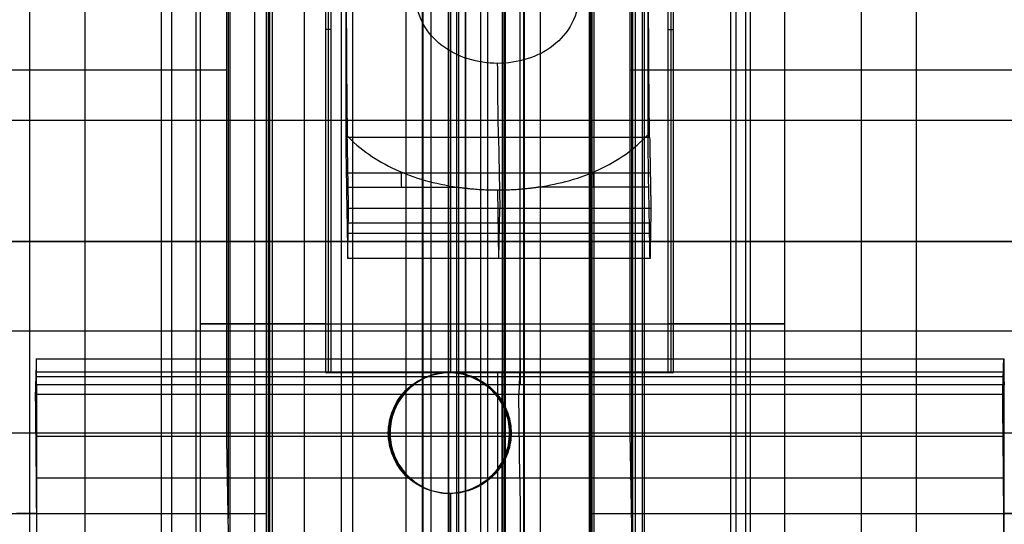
# Model space of a CAD drawing. Header units: millimetres. Extents: x 0 to 284, y -110 to 65.
# Tile 137 of 227: x 248.25 to 253.13, y -82.85 to -80.35. Entities that reach past the tile are written whole.
import ezdxf

# ---------------------------------------------------------------- set-up
doc = ezdxf.new("R2010")
doc.units = ezdxf.units.MM
doc.layers.add('Layer 01', color=7, linetype='Continuous', true_color=0x000000)

msp = doc.modelspace()

# ---------------------------------------------------------------- linework, layer by layer
at = {"layer": 'Layer 01'}
for p, q in [((250.1684, -87, 37.4971), (250.1684, -67, 37.4971)), ((250.8316, -67, -0.4971), (250.8316, -87, -0.4971)), ((251.3485, -72.5, 14.1221), (251.3485, -84.6, 14.1221)), ((249.0032, -73.9, 24.0347), (249.0032, -84.6, 24.0347)), ((250.4274, -73.9, 22.6594), (250.4274, -84.6, 22.6594)), ((251.8028, -73.9, 24.0836), (251.8028, -84.6, 24.0836)), ((248.9532, -83.4, 24.0338), (248.9532, -74.1, 24.0338)), ((250.2469, -74.1, 32.9978), (250.2469, -85.6, 32.9978)), ((250.3777, -83.4, 25.5089), (250.3777, -74.1, 25.5089)), ((250.7531, -74.1, 4.0022), (250.7531, -85.6, 4.0022)), ((251.8527, -83.4, 24.0845), (251.8527, -74.1, 24.0845)), ((249.5031, -74.2, 24.0434), (249.5031, -82.9, 24.0434)), ((251.3028, -74.2, 24.0749), (251.3028, -82.9, 24.0749)), ((248.3003, -83.4, 18.4616), (248.3003, -74.5, 18.4616)), ((249.6619, -74.4969, 20.4255), (249.6619, -84.9, 20.4255)), ((250.4616, -83.4, 20.6997), (250.4616, -74.5, 20.6997)), ((250.5384, -83.4, 16.3003), (250.5384, -74.5, 16.3003)), ((251.3381, -74.4969, 16.5745), (251.3381, -84.9, 16.5745)), ((252.4255, -74.4969, 19.3381), (252.4255, -84.9, 19.3381)), ((252.6997, -83.4, 18.5384), (252.6997, -74.5, 18.5384)), ((249.1246, -74.7969, 17.9013), (249.1246, -83.1969, 17.9013)), ((249.9013, -74.7969, 19.8754), (249.9013, -84.4969, 19.8754)), ((251.0987, -74.7969, 17.1246), (251.0987, -84.4969, 17.1246)), ((250.2496, -75.9, 32.8478), (250.2496, -87, 32.8478)), ((250.7504, -75.9, 4.1522), (250.7504, -87, 4.1522)), ((249.8455, -77.9, 11.7596), (249.8455, -84.6, 11.7596)), ((250.6545, -85.2, 9.6513), (250.6545, -78.586, 9.6513)), ((250.6606, -85.2, 9.3014), (250.6606, -78.586, 9.3014)), ((249.1473, -83.4, 12.9155), (249.1473, -78.7, 12.9155)), ((249.2849, -78.7, 30.8152), (249.2849, -82.825, 30.8152)), ((249.7805, -78.7, 11.0189), (249.7805, -82.1, 11.0189)), ((250.6536, -86.1, 9.7013), (250.6536, -78.7, 9.7013)), ((250.7339, -82.1608, 5.102), (250.7339, -78.7, 5.102)), ((251.2846, -78.7, 30.8501), (251.2846, -82.825, 30.8501)), ((251.4802, -78.7, 11.0486), (251.4802, -82.1, 11.0486)), ((252.0468, -83.4, 12.9662), (252.0468, -78.7, 12.9662)), ((250.6449, -82.9, 10.2013), (250.6449, -78.8, 10.2013)), ((249.4829, -78.975, 30.9334), (249.4829, -86.9, 30.9334)), ((251.0826, -78.975, 30.9614), (251.0826, -86.9, 30.9614)), ((250.2897, -79.4, 30.5482), (250.2897, -107.4, 30.5482)), ((249.7932, -80.4, 10.2864), (249.7677, -80.4, 11.7515)), ((251.4674, -80.4, 11.7811), (251.493, -80.4, 10.3161)), ((259.7149, -80.85, 10.3596), (241.5749, -80.85, 10.0429)), ((250.6255, -80.933, 11.3082), (250.6317, -81.2866, 10.9547)), ((249.8787, -81.1098, 11.1184), (251.3785, -81.1098, 11.1445)), ((250.6274, -81.5341, 11.2022), (250.6215, -81.1951, 11.5411)), ((250.6274, -81.5341, 11.2022), (250.6317, -81.2866, 10.9547)), ((249.8744, -81.3573, 11.3658), (251.3742, -81.3573, 11.392)), ((251.3794, -81.4103, 11.0915), (249.8797, -81.4103, 11.0653)), ((245.2353, -81.893, 9.5568), (256.0736, -81.893, 9.7459)), ((245.2414, -81.893, 9.2068), (256.0797, -81.893, 9.396)), ((250.7326, -82.0323, 5.1762), (250.7273, -82.2073, 5.4793)), ((250.7326, -82.0323, 5.1762), (250.7339, -82.1608, 5.102)), ((248.3336, -82.0965, 5.0972), (253.1328, -82.0965, 5.181)), ((251.4802, -82.1, 11.0486), (249.7805, -82.1, 11.0189)), ((250.3785, -82.1, 25.4589), (250.3873, -82.1, 24.959)), ((250.6223, -82.1, 11.4911), (250.6431, -82.1, 10.3012)), ((250.6431, -82.9, 10.3012), (250.6431, -82.1, 10.3012)), ((248.3303, -82.1198, 5.2858), (253.1296, -82.1198, 5.3696)), ((250.7315, -82.6233, 5.2391), (250.7273, -82.2073, 5.4793)), ((245.2344, -82.4, 9.6067), (256.0728, -82.4, 9.7959)), ((248.3297, -82.4153, 5.3173), (253.129, -82.4153, 5.4011)), ((250.3785, -82.7, 25.4589), (250.3873, -82.7, 24.959)), ((250.3785, -82.7, 25.4589), (250.3785, -84.6, 25.4589)), ((248.3342, -82.8, 5.0602), (248.2342, -82.8, 5.0584)), ((249.2923, -82.8, 30.3888), (249.2844, -82.8, 30.8403)), ((251.2841, -82.8, 30.8752), (251.292, -82.8, 30.4237)), ((253.2335, -82.8, 5.1457), (253.1335, -82.8, 5.1439))]:
    msp.add_line(p, q, dxfattribs=at)
at = {"layer": 'Layer 01', "extrusion": (0.999848, 1.99845e-14, 0.017452)}
msp.add_arc((-80.2259, 6.2254, 250.0347), 1, 45, 135, dxfattribs=at)
at = {"layer": 'Layer 01', "extrusion": (-0.999848, 2.02037e-14, -0.017452)}
msp.add_arc((80.2259, 6.2254, -251.5347), 1, 45, 135, dxfattribs=at)
at = {"layer": 'Layer 01', "extrusion": (-0.999848, 0, -0.017452)}
for centre, radius, start, end in [((80.2259, 6.2254, -250.7847), 1, 45, 70.0515), ((80.2259, 6.2254, -250.3088), 1.35, 45, 49.2918), ((80.2259, 6.2254, -251.2623), 1.35, 45, 49.3318), ((82.9483, 1.4254, -250.7847), 0.65, 240, 330)]:
    msp.add_arc(centre, radius, start, end, dxfattribs=at)
at = {"layer": 'Layer 01', "extrusion": (0, 1, 0)}
for centre, radius, start, end in [((-250.5, 18.5, -80.6), 12.8, 321.39824, 84.5192), ((-250.5, 18.5, -80.6), 12.8, 93.4808, 216.60176), ((-250.597, 12.9408, -81.8593), 1.45, 304.8883, 89), ((-250.597, 12.9408, -81.8593), 1.45, 89, 233.1117), ((-250.5, 18.5, -82.8), 12.9, 359, 85.44449), ((-250.5, 18.5, -82.8), 12.9, 92.55551, 179)]:
    msp.add_arc(centre, radius, start, end, dxfattribs=at)
at = {"layer": 'Layer 01', "extrusion": (0.999848, 1.1209e-12, 0.017452)}
msp.add_arc((-80.2259, 6.2254, 250.0347), 1.35, 120.9451, 135, dxfattribs=at)
at = {"layer": 'Layer 01', "extrusion": (-0.999848, -6.78593e-13, -0.017452)}
msp.add_arc((80.2259, 6.2254, -251.5347), 1.35, 45, 59.0549, dxfattribs=at)
at = {"layer": 'Layer 01', "extrusion": (0, -1, 0)}
for start, end in [(1, 181), (181, 1)]:
    msp.add_arc((250.5, 18.5, 81.45), 14.35, start, end, dxfattribs=at)
at = {"layer": 'Layer 01', "extrusion": (8.86771e-18, -1, 2.91064e-17)}
msp.add_arc((250.597, 12.9408, 82.1), 1.45, 235.1117, 271, dxfattribs=at)
at = {"layer": 'Layer 01', "extrusion": (0.017452, 0, -0.999848)}
for start, end in [(270, 90), (90, 270)]:
    msp.add_arc((-82.4, 250.7847, -20.8077), 0.3, start, end, dxfattribs=at)
at = {"layer": 'Layer 01', "extrusion": (-2.22997e-16, -1, 6.49686e-16)}
msp.add_arc((250.597, 12.9408, 82.1), 1.45, 271, 306.8883, dxfattribs=at)
at = {"layer": 'Layer 01', "extrusion": (-1.434e-15, 1, 6.07477e-16)}
msp.add_arc((-250.5, 18.5, -82.4), 12.8, 321.39824, 84.5192, dxfattribs=at)
at = {"layer": 'Layer 01', "extrusion": (1.68204e-15, 1, -6.09775e-16)}
msp.add_arc((-250.5, 18.5, -82.4), 12.8, 93.4808, 216.60176, dxfattribs=at)
at = {"layer": 'Layer 01', "extrusion": (-0.999848, 1.07686e-14, -0.017452)}
msp.add_arc((82.9483, 1.4254, -248.3847), 0.65, 240, 330, dxfattribs=at)
at = {"layer": 'Layer 01', "extrusion": (0.999848, -1.01598e-13, 0.017452)}
msp.add_arc((-82.9483, 1.4254, 253.1847), 0.65, 210, 300, dxfattribs=at)
at = {"layer": 'Layer 01'}
for points, degree in [([(249.4158, -72.5, 13.6923), (249.4158, -78.55, 13.6923), (249.4158, -84.6, 13.6923)], 2), ([(251.7782, -84.6, 12.1893), (251.7782, -78.55, 12.1893), (251.7782, -72.5, 12.1893)], 2), ([(250.3785, -82.1, 25.4589), (250.3785, -78, 25.4589), (250.3785, -73.9, 25.4589)], 2), ([(250.4274, -73.9, 22.6594), (250.4274, -79.25, 22.6594), (250.4274, -84.6, 22.6594)], 2), ([(250.3777, -74.1, 25.5089), (250.3777, -78.75, 25.5089), (250.3777, -83.4, 25.5089)], 2), ([(250.4283, -83.4, 22.6094), (250.4283, -78.75, 22.6094), (250.4283, -74.1, 22.6094)], 2), ([(250.3873, -74.2, 24.959), (250.3873, -78.15, 24.959), (250.3873, -82.1, 24.959)], 2), ([(250.4187, -82.9, 23.1593), (250.4187, -78.55, 23.1593), (250.4187, -74.2, 23.1593)], 2), ([(248.5745, -83.1969, 17.6619), (248.5745, -78.8469, 17.6619), (248.5745, -74.4969, 17.6619)], 2), ([(250.4616, -74.5, 20.6997), (250.4616, -78.95, 20.6997), (250.4616, -83.4, 20.6997)], 2), ([(250.5384, -83.4, 16.3003), (250.5384, -78.95, 16.3003), (250.5384, -74.5, 16.3003)], 2), ([(252.4255, -74.4969, 19.3381), (252.4255, -79.6984, 19.3381), (252.4255, -84.9, 19.3381)], 2), ([(249.1246, -74.7969, 17.9013), (249.1246, -78.9969, 17.9013), (249.1246, -83.1969, 17.9013)], 2), ([(251.8754, -84.4969, 19.0987), (251.8754, -79.6469, 19.0987), (251.8754, -74.7969, 19.0987)], 2), ([(249.2923, -78.7, 30.3888), (249.2923, -82.8, 30.3888), (249.2923, -86.9, 30.3888)], 2), ([(249.7677, -78.7, 11.7515), (249.7677, -80.4, 11.7515), (249.7677, -82.1, 11.7515)], 2), ([(249.7932, -78.7, 10.2864), (249.7932, -80.4, 10.2864), (249.7932, -82.1, 10.2864)], 2), ([(250.2914, -90, 30.4482), (250.2914, -84.35, 30.4482), (250.2914, -78.7, 30.4482)], 2), ([(250.5717, -78.7, 14.3906), (250.5717, -81.05, 14.3906), (250.5717, -83.4, 14.3906)], 2), ([(251.292, -86.9, 30.4237), (251.292, -82.8, 30.4237), (251.292, -78.7, 30.4237)], 2), ([(251.4674, -82.1, 11.7811), (251.4674, -80.4, 11.7811), (251.4674, -78.7, 11.7811)], 2), ([(251.493, -82.1, 10.3161), (251.493, -80.4, 10.3161), (251.493, -78.7, 10.3161)], 2), ([(249.2774, -82.4, 31.2415), (249.2774, -80.6, 31.2415), (249.2774, -78.8, 31.2415)], 2), ([(251.2771, -78.8, 31.2764), (251.2771, -80.6, 31.2764), (251.2771, -82.4, 31.2764)], 2), ([(249.4754, -86.9, 31.3592), (249.4754, -82.9, 31.3592), (249.4754, -78.9, 31.3592)], 2), ([(251.0752, -78.9, 31.3872), (251.0752, -82.9, 31.3872), (251.0752, -86.9, 31.3872)], 2), ([(249.4903, -79.4, 30.5076), (249.4903, -83.15, 30.5076), (249.4903, -86.9, 30.5076)], 2), ([(251.09, -86.9, 30.5355), (251.09, -83.15, 30.5355), (251.09, -79.4, 30.5355)], 2), ([(249.8678, -79.5317, 11.7458), (249.8678, -80.2259, 11.7458), (249.8678, -80.9201, 11.7458)], 2), ([(251.3676, -80.9201, 11.772), (251.3676, -80.2259, 11.772), (251.3676, -79.5317, 11.772)], 2), ([(249.8756, -80.933, 11.2951), (250.6255, -80.933, 11.3082), (251.3754, -80.933, 11.3213)], 2), ([(249.8818, -81.2866, 10.9416), (249.8787, -81.1098, 11.1184), (249.8756, -80.933, 11.2951)], 2), ([(251.3754, -80.933, 11.3213), (251.3785, -81.1098, 11.1445), (251.3816, -81.2866, 10.9678)], 2), ([(249.8713, -81.1805, 11.5426), (250.1455, -81.1805, 11.5473), (250.4196, -81.1805, 11.5521)], 2), ([(249.8713, -81.1805, 11.5426), (249.8744, -81.3573, 11.3658), (249.8775, -81.5341, 11.1891)], 2), ([(251.3711, -81.1805, 11.5687), (251.097, -81.1805, 11.564), (250.8228, -81.1805, 11.5592)], 2), ([(251.3773, -81.5341, 11.2152), (251.3742, -81.3573, 11.392), (251.3711, -81.1805, 11.5687)], 2), ([(249.8775, -81.5341, 11.1891), (249.8797, -81.4103, 11.0653), (249.8818, -81.2866, 10.9416)], 2), ([(251.3816, -81.2866, 10.9678), (250.6317, -81.2866, 10.9547), (249.8818, -81.2866, 10.9416)], 2), ([(251.3816, -81.2866, 10.9678), (251.3794, -81.4103, 11.0915), (251.3773, -81.5341, 11.2152)], 2), ([(251.3773, -81.5341, 11.2152), (250.6274, -81.5341, 11.2022), (249.8775, -81.5341, 11.1891)], 2), ([(248.3329, -82.0323, 5.1343), (248.3303, -82.1198, 5.2858), (248.3276, -82.2073, 5.4374)], 2), ([(248.3342, -82.1608, 5.0602), (248.3336, -82.0965, 5.0972), (248.3329, -82.0323, 5.1343)], 2), ([(248.3329, -82.0323, 5.1343), (250.7326, -82.0323, 5.1762), (253.1322, -82.0323, 5.2181)], 2), ([(253.1269, -82.2073, 5.5211), (253.1296, -82.1198, 5.3696), (253.1322, -82.0323, 5.2181)], 2), ([(253.1322, -82.0323, 5.2181), (253.1328, -82.0965, 5.181), (253.1335, -82.1608, 5.1439)], 2), ([(249.7677, -82.1, 11.7515), (249.7805, -82.1, 11.0189), (249.7932, -82.1, 10.2864)], 2), ([(249.7932, -82.1, 10.2864), (250.6431, -82.1, 10.3012), (251.493, -82.1, 10.3161)], 2), ([(250.6223, -83.4, 11.4911), (250.6223, -82.75, 11.4911), (250.6223, -82.1, 11.4911)], 2), ([(251.4674, -82.1, 11.7811), (251.4802, -82.1, 11.0486), (251.493, -82.1, 10.3161)], 2), ([(248.3342, -82.1608, 5.0602), (248.3342, -82.9116, 5.0602), (248.3342, -83.6625, 5.0602)], 2), ([(253.1335, -82.1608, 5.1439), (250.7339, -82.1608, 5.102), (248.3342, -82.1608, 5.0602)], 2), ([(253.1335, -83.6625, 5.1439), (253.1335, -82.9116, 5.1439), (253.1335, -82.1608, 5.1439)], 2), ([(248.3276, -82.2073, 5.4374), (250.7273, -82.2073, 5.4793), (253.1269, -82.2073, 5.5211)], 2), ([(248.3276, -82.2073, 5.4374), (248.3297, -82.4153, 5.3173), (248.3318, -82.6233, 5.1972)], 2), ([(253.1311, -82.6233, 5.281), (253.129, -82.4153, 5.4011), (253.1269, -82.2073, 5.5211)], 2), ([(249.2862, -82.9, 30.74), (249.2833, -82.7333, 30.9071), (249.2804, -82.5667, 31.0743), (249.2774, -82.4, 31.2415)], 3), ([(250.0791, -82.4, 25.4212), (250.0837, -82.4, 25.1618), (250.0882, -82.4, 24.9023)], 2), ([(250.6881, -82.4, 24.9128), (250.6836, -82.4, 25.1722), (250.6791, -82.4, 25.4317)], 2), ([(251.2771, -82.4, 31.2764), (251.2801, -82.5667, 31.1092), (251.283, -82.7333, 30.9421), (251.2859, -82.9, 30.7749)], 3), ([(248.3318, -82.6233, 5.1972), (250.7315, -82.6233, 5.2391), (253.1311, -82.6233, 5.281)], 2), ([(250.3785, -84.6, 25.4589), (250.3785, -83.65, 25.4589), (250.3785, -82.7, 25.4589)], 2), ([(250.3873, -82.7, 24.959), (250.3873, -82.8, 24.959), (250.3873, -82.9, 24.959)], 2)]:
    msp.add_open_spline(points, degree=degree, dxfattribs=at)
for points, knots in [([(251.0258, -80.2259, 11.6081), (251.0258, -80.2747, 11.6081), (251.0138, -80.3222, 11.6043), (250.9658, -80.4139, 11.5903), (250.9356, -80.4491, 11.5818), (250.8573, -80.5094, 11.5647), (250.8157, -80.5301, 11.5572), (250.7186, -80.5603, 11.5453), (250.6713, -80.5671, 11.5419), (250.5714, -80.567, 11.5402), (250.5222, -80.5598, 11.5421), (250.4279, -80.5304, 11.5503), (250.3827, -80.5078, 11.5568), (250.3257, -80.464, 11.5673), (250.3063, -80.4459, 11.5712), (250.2747, -80.4088, 11.5783), (250.2612, -80.3888, 11.5817), (250.2275, -80.3242, 11.5903), (250.2148, -80.2746, 11.594), (250.215, -80.2247, 11.594)], [-1.194592, -1.194592, -1.194592, -1.194592, -1.045268, -1.045268, -0.895944, -0.895944, -0.74662, -0.74662, -0.597296, -0.597296, -0.447972, -0.447972, -0.298648, -0.298648, -0.223986, -0.223986, -0.149324, -0.149324, 0, 0, 0, 0]), ([(249.8678, -80.9201, 11.7458), (249.9379, -80.9935, 11.703), (250.0203, -81.0502, 11.6612), (250.2093, -81.1368, 11.5918), (250.3106, -81.1647, 11.5661), (250.4196, -81.1805, 11.5521)], [0, 0, 0, 0, 0.3284758, 0.3284758, 0.6569515, 0.6569515, 0.6569515, 0.6569515]), ([(250.8228, -81.1805, 11.5592), (250.9311, -81.1647, 11.5769), (251.0316, -81.1367, 11.6062), (251.217, -81.0508, 11.6816), (251.2988, -80.9936, 11.7267), (251.3676, -80.9201, 11.772)], [0, 0, 0, 0, 0.3284652, 0.3284652, 0.6569305, 0.6569305, 0.6569305, 0.6569305]), ([(250.0791, -82.4, 25.4212), (250.0795, -82.3204, 25.4213), (250.1115, -82.2433, 25.4296), (250.2218, -82.1326, 25.4485), (250.2995, -82.1, 25.4576), (250.3785, -82.1, 25.4589)], [0, 0, 0, 0, 0.2423486, 0.2423486, 0.4846973, 0.4846973, 0.4846973, 0.4846973]), ([(250.3873, -82.1, 24.959), (250.358, -82.1, 24.9585), (250.3235, -82.1042, 24.9558), (250.2497, -82.1306, 24.946), (250.2103, -82.153, 24.939), (250.1408, -82.2228, 24.9209), (250.1176, -82.2642, 24.9137), (250.0919, -82.3384, 24.9046), (250.0882, -82.3722, 24.9023), (250.0882, -82.4, 24.9023)], [-0.4780156, -0.4780156, -0.4780156, -0.4780156, -0.3585117, -0.3585117, -0.2390078, -0.2390078, -0.1195039, -0.1195039, 0, 0, 0, 0]), ([(250.3785, -82.1, 25.4589), (250.4576, -82.1, 25.4603), (250.5355, -82.1326, 25.454), (250.6465, -82.2433, 25.4389), (250.6787, -82.3209, 25.4317), (250.6791, -82.4, 25.4317)], [0, 0, 0, 0, 0.2423343, 0.2423343, 0.4846685, 0.4846685, 0.4846685, 0.4846685]), ([(250.3873, -82.1, 24.959), (250.4458, -82.1, 24.96), (250.528, -82.1163, 24.9535), (250.6359, -82.2239, 24.9293), (250.6583, -82.2643, 24.9231), (250.6843, -82.3384, 24.9149), (250.6881, -82.3722, 24.9128), (250.6881, -82.4, 24.9128)], [0, 0, 0, 0, 0.2421814, 0.2421814, 0.3632721, 0.3632721, 0.4843628, 0.4843628, 0.4843628, 0.4843628]), ([(250.3785, -82.7, 25.4589), (250.3002, -82.7, 25.4576), (250.2222, -82.6678, 25.4486), (250.1113, -82.5566, 25.4296), (250.0795, -82.4797, 25.4213), (250.0791, -82.4, 25.4212)], [0, 0, 0, 0, 0.242348, 0.242348, 0.484696, 0.484696, 0.484696, 0.484696]), ([(250.0882, -82.4, 24.9023), (250.0882, -82.4278, 24.9023), (250.0919, -82.4616, 24.9046), (250.1176, -82.5358, 24.9137), (250.1399, -82.5762, 24.9206), (250.247, -82.6839, 24.9486), (250.3288, -82.7, 24.958), (250.3873, -82.7, 24.959)], [-0.4843843, -0.4843843, -0.4843843, -0.4843843, -0.3632883, -0.3632883, -0.2421922, -0.2421922, 0, 0, 0, 0]), ([(250.6791, -82.4, 25.4317), (250.6787, -82.4792, 25.4317), (250.6466, -82.5566, 25.4389), (250.5351, -82.6678, 25.454), (250.457, -82.7, 25.4603), (250.3785, -82.7, 25.4589)], [0, 0, 0, 0, 0.2423419, 0.2423419, 0.4846837, 0.4846837, 0.4846837, 0.4846837]), ([(250.6881, -82.4, 24.9128), (250.6881, -82.4278, 24.9128), (250.6843, -82.4616, 24.9149), (250.6583, -82.5359, 24.9232), (250.6346, -82.5775, 24.9296), (250.5647, -82.6471, 24.9452), (250.5251, -82.6694, 24.9509), (250.4511, -82.6958, 24.958), (250.4165, -82.7, 24.9595), (250.3873, -82.7, 24.959)], [0, 0, 0, 0, 0.1195024, 0.1195024, 0.2390047, 0.2390047, 0.3585071, 0.3585071, 0.4780095, 0.4780095, 0.4780095, 0.4780095])]:
    msp.add_open_spline(points, degree=3, knots=knots, dxfattribs=at)
msp.add_rational_spline([(250.4196, -81.1805, 11.5521), (250.5539, -81.2, 11.535), (250.6892, -81.2, 11.5373), (250.8228, -81.1805, 11.5592)], [1, 0.993050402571, 0.993050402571, 1], degree=3, dxfattribs=at)

doc.saveas('drawing.dxf')
